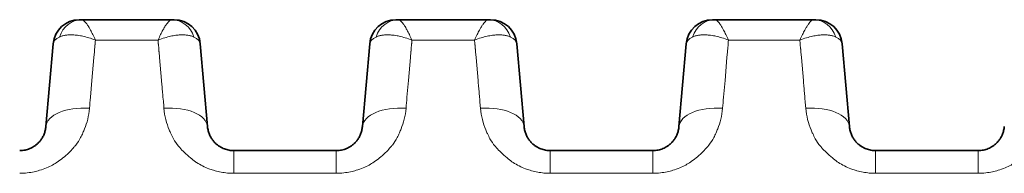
# Model space of a CAD drawing. Header units: millimetres. Extents: x 5 to 415, y 5 to 292.
# Tile 32 of 197: x 157.83 to 169.07, y 75.44 to 77.19. Entities that reach past the tile are written whole.
import ezdxf

# ---------------------------------------------------------------- set-up
doc = ezdxf.new("R2010")
doc.units = ezdxf.units.MM
doc.layers.add('Sichtbar (ISO)', color=7, linetype='Continuous', lineweight=35)
doc.layers.add('Sichtbar schmal (ISO)', color=7, linetype='Continuous', lineweight=18)

msp = doc.modelspace()

# ---------------------------------------------------------------- linework, layer by layer
at = {"layer": 'Sichtbar (ISO)'}
for p, q in [((158.53815678, 77.18946909), (158.5117156, 77.18946909)), ((158.53815678, 77.18946908), (158.53823919, 77.18946909)), ((158.53823919, 77.18946909), (159.56710403, 77.18946909)), ((159.56710403, 77.18946909), (159.56718947, 77.18946908)), ((159.56718947, 77.18946909), (159.59352212, 77.18946909)), ((162.15110735, 77.18946909), (162.12466617, 77.18946909)), ((162.15110735, 77.18946908), (162.15118976, 77.18946909)), ((162.15118976, 77.18946909), (163.1800546, 77.18946909)), ((163.1800546, 77.18946909), (163.18014004, 77.18946908)), ((163.18014004, 77.18946909), (163.20647269, 77.18946909)), ((165.76405792, 77.18946909), (165.73761674, 77.18946909)), ((165.76405792, 77.18946908), (165.76414033, 77.18946909)), ((165.76414033, 77.18946909), (166.89300517, 77.18946909)), ((166.89300517, 77.18946909), (166.89309061, 77.18946908)), ((166.89309061, 77.18946909), (166.91942326, 77.18946909)), ((158.21296411, 76.91561544), (158.13014922, 75.96903745)), ((158.13014936, 75.96903906), (158.21296418, 76.91561623)), ((159.97519538, 75.96903796), (159.8923805, 76.91561604)), ((159.89238052, 76.91561606), (159.97519573, 75.96903391)), ((161.82591467, 76.9156154), (161.74309979, 75.96903745)), ((161.74309993, 75.96903906), (161.82591474, 76.91561618)), ((163.58814595, 75.96903796), (163.50533107, 76.91561604)), ((163.50533109, 76.91561606), (163.5881463, 75.96903391)), ((165.43886525, 76.91561544), (165.35605036, 75.96903745)), ((165.3560505, 75.96903906), (165.43886532, 76.91561623)), ((167.30109652, 75.96903796), (167.21828164, 76.91561604)), ((167.21828166, 76.91561606), (167.30109687, 75.96903391)), ((160.27405427, 75.69517909), (161.44424113, 75.69517909)), ((165.05719146, 75.69517909), (163.88700484, 75.69517909)), ((168.77014181, 75.69517909), (167.59995541, 75.69517909))]:
    msp.add_line(p, q, dxfattribs=at)
for centre, start, end in [((158.51182252, 76.88946909), 90.000047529, 174.9999717), ((159.59352213, 76.88946909), 5.000036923, 90.000002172), ((162.12477309, 76.88946909), 90.000047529, 174.999980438), ((163.2064727, 76.88946909), 5.000036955, 90.000002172), ((165.73772366, 76.88946909), 90.000047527, 174.999971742), ((166.91942327, 76.88946909), 5.000036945, 90.000002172)]:
    msp.add_arc(centre, 0.3, start, end, dxfattribs=at)
for centre, major_axis, ratio, start_param, end_param in [((158.53830386, 76.88946918), (-0.00038664, 0.29999971), 0.8956360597, 6.2820333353, 6.2822937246), ((159.56711704, 76.88946909), (0.00000069, 0.3), 0.8955579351, 6.2829182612, 6.2831879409), ((162.15125443, 76.88946918), (-0.00038664, 0.29999971), 0.8956360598, 6.2820333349, 6.2822937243), ((163.18006761, 76.88946909), (0.00000069, 0.3), 0.8955579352, 6.2829182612, 6.2831879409), ((165.76420501, 76.88946918), (-0.00038665, 0.29999971), 0.8956360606, 6.282033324, 6.2822937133), ((166.89301818, 76.88946909), (0.00000069, 0.3), 0.8955579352, 6.2829182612, 6.2831879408)]:
    msp.add_ellipse(centre, major_axis=major_axis, ratio=ratio, start_param=start_param, end_param=end_param, dxfattribs=at)
for points, knots in [([(158.130149, 75.9690348), (158.12880931, 75.95372479), (158.12397879, 75.92446032), (158.11067262, 75.88325691), (158.09298875, 75.84676066), (158.07201121, 75.81487315), (158.04872505, 75.7875114), (158.02403422, 75.76451845), (157.99864947, 75.7455719), (157.97294841, 75.73019679), (157.94694398, 75.7178879), (157.92041149, 75.70826501), (157.89274764, 75.70107004), (157.86297455, 75.69631446), (157.84217306, 75.69517919), (157.83129055, 75.69517909)], [0.0000037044, 0.0000037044, 0.0000037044, 0.0000037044, 0.11501548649, 0.22023121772, 0.31702696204, 0.40631375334, 0.48850397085, 0.56383284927, 0.63287433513, 0.69672354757, 0.75695145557, 0.81530021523, 0.87314537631, 0.93356801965, 0.99999965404, 0.99999965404, 0.99999965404, 0.99999965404]), ([(160.27405427, 75.69517909), (160.2649766, 75.69517915), (160.2469265, 75.69600001), (160.22009165, 75.69966229), (160.19352415, 75.70575581), (160.16696984, 75.71446456), (160.14035669, 75.72607425), (160.11374936, 75.74095917), (160.08737869, 75.7595537), (160.06167721, 75.78231005), (160.03729212, 75.80965271), (160.01508533, 75.84194226), (159.99613836, 75.87945274), (159.98177612, 75.92233198), (159.97660157, 75.95296724), (159.97519568, 75.96903448)], [0, 0, 0, 0, 0.05541655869, 0.11012060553, 0.16573002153, 0.22336506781, 0.28408890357, 0.34891881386, 0.41891066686, 0.49506709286, 0.57826791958, 0.66942097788, 0.76945140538, 0.87928451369, 0.99999621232, 0.99999621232, 0.99999621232, 0.99999621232]), ([(161.74309957, 75.9690348), (161.74175988, 75.95372479), (161.73692936, 75.92446032), (161.72362319, 75.88325691), (161.70593932, 75.84676066), (161.68496178, 75.81487315), (161.66167562, 75.7875114), (161.63698479, 75.76451845), (161.61160004, 75.7455719), (161.58589898, 75.73019679), (161.55989455, 75.7178879), (161.53336206, 75.70826501), (161.50569821, 75.70107004), (161.47592512, 75.69631446), (161.45512364, 75.69517919), (161.44424113, 75.69517909)], [0.00000370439, 0.00000370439, 0.00000370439, 0.00000370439, 0.11501548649, 0.22023121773, 0.31702696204, 0.40631375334, 0.48850397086, 0.56383284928, 0.63287433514, 0.69672354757, 0.75695145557, 0.81530021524, 0.87314537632, 0.93356801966, 0.99999963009, 0.99999963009, 0.99999963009, 0.99999963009]), ([(163.88700484, 75.69517909), (163.87792717, 75.69517915), (163.85987707, 75.69600001), (163.83304222, 75.69966229), (163.80647472, 75.70575581), (163.77992041, 75.71446456), (163.75330726, 75.72607425), (163.72669993, 75.74095917), (163.70032926, 75.7595537), (163.67462778, 75.78231005), (163.65024269, 75.80965271), (163.6280359, 75.84194226), (163.60908893, 75.87945274), (163.59472669, 75.92233198), (163.58955214, 75.95296724), (163.58814625, 75.96903448)], [0, 0, 0, 0, 0.05541655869, 0.11012060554, 0.16573002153, 0.22336506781, 0.28408890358, 0.34891881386, 0.41891066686, 0.49506709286, 0.57826791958, 0.66942097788, 0.76945140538, 0.87928451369, 0.99999621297, 0.99999621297, 0.99999621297, 0.99999621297]), ([(165.35605014, 75.9690348), (165.35471045, 75.95372479), (165.34987993, 75.92446032), (165.33657376, 75.88325691), (165.31888989, 75.84676066), (165.29791235, 75.81487315), (165.27462619, 75.7875114), (165.24993536, 75.76451845), (165.22455061, 75.7455719), (165.19884955, 75.73019679), (165.17284512, 75.7178879), (165.14631263, 75.70826501), (165.11864878, 75.70107004), (165.08887563, 75.69631445), (165.06807409, 75.69517919), (165.05719152, 75.69517909)], [0.0000037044, 0.0000037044, 0.0000037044, 0.0000037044, 0.11501548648, 0.22023121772, 0.31702696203, 0.40631375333, 0.48850397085, 0.56383284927, 0.63287433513, 0.69672354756, 0.75695145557, 0.81530021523, 0.87314537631, 0.93356801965, 1, 1, 1, 1]), ([(167.59995541, 75.69517909), (167.59087774, 75.69517915), (167.57282764, 75.69600001), (167.54599279, 75.69966229), (167.51942529, 75.70575581), (167.49287098, 75.71446456), (167.46625783, 75.72607425), (167.4396505, 75.74095917), (167.41327983, 75.7595537), (167.38757835, 75.78231005), (167.36319326, 75.80965271), (167.34098647, 75.84194226), (167.3220395, 75.87945274), (167.30767726, 75.92233198), (167.30250271, 75.95296724), (167.30109682, 75.96903448)], [0, 0, 0, 0, 0.0554165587, 0.11012060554, 0.16573002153, 0.22336506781, 0.28408890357, 0.34891881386, 0.41891066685, 0.49506709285, 0.57826791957, 0.66942097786, 0.76945140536, 0.87928451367, 0.99999621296, 0.99999621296, 0.99999621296, 0.99999621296]), ([(169.06900071, 75.9690348), (169.06766102, 75.95372479), (169.0628305, 75.92446032), (169.04952433, 75.88325691), (169.03184046, 75.84676066), (169.01086292, 75.81487315), (168.98757676, 75.7875114), (168.96288593, 75.76451845), (168.93750118, 75.7455719), (168.91180012, 75.73019679), (168.88579569, 75.7178879), (168.8592632, 75.70826501), (168.83159935, 75.70107004), (168.8018262, 75.69631445), (168.78102466, 75.69517919), (168.77014209, 75.69517909)], [0.00000370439, 0.00000370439, 0.00000370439, 0.00000370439, 0.11501548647, 0.22023121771, 0.31702696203, 0.40631375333, 0.48850397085, 0.56383284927, 0.63287433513, 0.69672354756, 0.75695145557, 0.81530021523, 0.87314537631, 0.93356801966, 1, 1, 1, 1])]:
    msp.add_open_spline(points, degree=3, knots=knots, dxfattribs=at)
at = {"layer": 'Sichtbar schmal (ISO)'}
for p, q in [((158.68666167, 76.85565844), (158.68765375, 76.8672326)), ((158.68765375, 76.86723077), (158.69040806, 76.89871271)), ((158.69327808, 76.93532619), (158.69510372, 76.95619328)), ((158.69510914, 76.95619643), (159.410227, 76.95620255)), ((159.41224879, 76.93087603), (159.4110229, 76.94488799)), ((159.41495477, 76.89849801), (159.41766099, 76.86756568)), ((162.29961224, 76.85565844), (162.30060432, 76.8672326)), ((162.30060432, 76.86723077), (162.30335863, 76.89871271)), ((162.30622865, 76.93532619), (162.30805429, 76.95619328)), ((162.30805971, 76.95619643), (163.02317757, 76.95620255)), ((163.02519936, 76.93087603), (163.02397347, 76.94488799)), ((163.02790534, 76.89849801), (163.03061156, 76.86756569)), ((165.91256281, 76.85565844), (165.91355489, 76.8672326)), ((165.91355489, 76.86723077), (165.9163092, 76.89871271)), ((165.91917922, 76.93532619), (165.92100486, 76.95619328)), ((165.92101028, 76.95619643), (166.73612814, 76.95620255)), ((166.73814993, 76.93087603), (166.73692404, 76.94488798)), ((166.74085591, 76.898498), (166.74356213, 76.86756568)), ((158.6554016, 76.49713596), (158.67807899, 76.75633959)), ((158.68396298, 76.8239264), (158.67805006, 76.75634142)), ((158.6866702, 76.85565613), (158.68518059, 76.83862974)), ((159.42730013, 76.75627079), (159.42133186, 76.82448846)), ((159.42727104, 76.75626895), (159.44995153, 76.49702984)), ((162.26835217, 76.49713596), (162.29102956, 76.75633958)), ((162.29691355, 76.82392641), (162.29100063, 76.75634142)), ((162.29962077, 76.85565613), (162.29813116, 76.83862974)), ((163.0402507, 76.75627079), (163.03428243, 76.82448846)), ((163.04022161, 76.75626895), (163.0629021, 76.49702984)), ((165.88130274, 76.49713597), (165.90398013, 76.75633958)), ((165.90986412, 76.8239264), (165.9039512, 76.75634142)), ((165.91257134, 76.85565613), (165.91108173, 76.83862974)), ((166.75320127, 76.75627079), (166.747233, 76.82448845)), ((166.75317218, 76.75626895), (166.77585267, 76.49702985)), ((158.63869833, 76.3035023), (158.65563778, 76.49712086)), ((162.2516489, 76.3035023), (162.26858835, 76.49712086)), ((165.86459947, 76.30350232), (165.88153892, 76.49712087)), ((159.4707288, 76.25675072), (159.46826288, 76.28493624)), ((159.4707166, 76.25674993), (159.47501443, 76.20762563)), ((159.47750643, 76.17905274), (159.47500667, 76.20762513)), ((163.08367937, 76.25675071), (163.08121345, 76.28493623)), ((163.08366718, 76.25674992), (163.087965, 76.20762562)), ((163.090457, 76.17905274), (163.08795724, 76.20762512)), ((166.79662994, 76.25675072), (166.79416402, 76.28493624)), ((166.79661774, 76.25674993), (166.80091557, 76.20762563)), ((166.80340757, 76.17905274), (166.80090781, 76.20762513)), ((160.27405427, 75.43624432), (160.27405427, 75.69517909)), ((161.44424095, 75.69517909), (161.44424095, 75.43624432)), ((163.88700484, 75.43624432), (163.88700484, 75.69517909)), ((165.05719152, 75.69517909), (165.05719152, 75.43624432)), ((167.59995541, 75.43624432), (167.59995541, 75.69517909)), ((168.77014209, 75.69517909), (168.77014209, 75.43624432)), ((160.27405427, 75.43624432), (161.44424095, 75.43624432)), ((163.88700484, 75.43624432), (165.05719152, 75.43624432)), ((167.59995541, 75.43624432), (168.77014209, 75.43624432))]:
    msp.add_line(p, q, dxfattribs=at)
for centre, major_axis, ratio, start_param, end_param in [((158.53830386, 76.88946918), (-0.00038664, 0.29999971), 0.8956360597, 6.2822937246, 7.5051391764), ((159.56711704, 76.88946909), (0.00000069, 0.3), 0.8955579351, 5.0601035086, 6.2829182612), ((162.15125443, 76.88946918), (-0.00038664, 0.29999971), 0.8956360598, 6.2822937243, 7.505139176), ((163.18006761, 76.88946909), (0.00000069, 0.3), 0.8955579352, 5.0601035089, 6.2829182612), ((165.76420501, 76.88946918), (-0.00038665, 0.29999971), 0.8956360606, 6.2822937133, 7.5051391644), ((166.89301818, 76.88946909), (0.00000069, 0.3), 0.8955579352, 5.060103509, 6.2829182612), ((158.72279294, 76.88650323), (0.50995134, -0.02737556), 0.319291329, 2.6174908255, 3.1309120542), ((159.39035773, 76.88756372), (0.50215031, 0.02622698), 0.3217038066, 0.011309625, 0.5286349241), ((162.33573622, 76.88650335), (0.50994405, -0.02737541), 0.3192940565, 2.6174871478, 3.1309121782), ((163.00330827, 76.88756372), (0.50215034, 0.02622698), 0.3217037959, 0.0113096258, 0.5286349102), ((165.94869405, 76.88650323), (0.50995131, -0.02737556), 0.3192913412, 2.6174908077, 3.1309120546), ((166.71625884, 76.88756372), (0.50215034, 0.02622698), 0.3217037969, 0.0113096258, 0.528634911), ((158.6282467, 75.92546111), (-0.49809734, 0.04357795), 0.5056943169, 4.7573802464, 6.2831903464), ((158.62854234, 76.18339827), (0.08204192, 0.93713262), 0.000316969, 1.4423136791, 1.5754674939), ((159.47709799, 75.92546061), (0.49809734, 0.04357795), 0.5056957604, 6.283182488, 7.8089485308), ((162.24119727, 75.92546111), (-0.49809734, 0.04357795), 0.5056943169, 4.7573802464, 6.2831903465), ((162.24149495, 76.18342299), (0.0820257, 0.93694729), 0.0003169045, 1.4423147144, 1.5754947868), ((163.09004856, 75.92546061), (0.49809734, 0.04357795), 0.5056957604, 6.2831824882, 7.8089485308), ((165.85414784, 75.92546111), (-0.49809734, 0.04357795), 0.5056943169, 4.7573802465, 6.2831903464), ((165.85444702, 76.18344136), (0.08201131, 0.9367828), 0.0003168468, 1.4423117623, 1.5755152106), ((166.80299913, 75.92546061), (0.49809734, 0.04357795), 0.5056957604, 6.2831824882, 7.8089485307)]:
    msp.add_ellipse(centre, major_axis=major_axis, ratio=ratio, start_param=start_param, end_param=end_param, dxfattribs=at)
for points, knots in [([(158.53823919, 77.18946909), (158.54216972, 77.18946931), (158.54630305, 77.18845766), (158.55058936, 77.18647929), (158.55490023, 77.18448959), (158.55936527, 77.18152017), (158.56397489, 77.17764726), (158.56904895, 77.17338414), (158.57429825, 77.16802376), (158.5797471, 77.16174242), (158.58515757, 77.15550531), (158.5907777, 77.14838631), (158.59659153, 77.14035785), (158.60303596, 77.13145859), (158.60971904, 77.12144086), (158.61671659, 77.11010508), (158.62128834, 77.10269899), (158.62599563, 77.094727), (158.63088188, 77.08610546), (158.63374138, 77.08106001), (158.63665934, 77.07579234), (158.63963279, 77.07030262), (158.64790057, 77.05503824), (158.6565989, 77.03804567), (158.66563482, 77.0194476), (158.67506884, 77.00003014), (158.684868, 76.9788634), (158.6951166, 76.95620114)], [0.00011300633, 0.00011300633, 0.00011300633, 0.00011300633, 0.10716166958, 0.10716166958, 0.10716166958, 0.21482375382, 0.21482375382, 0.21482375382, 0.33333333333, 0.33333333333, 0.33333333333, 0.45100820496, 0.45100820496, 0.45100820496, 0.58144648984, 0.58144648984, 0.58144648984, 0.66666666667, 0.66666666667, 0.66666666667, 0.71653872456, 0.71653872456, 0.71653872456, 0.85521013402, 0.85521013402, 0.85521013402, 0.99999107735, 0.99999107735, 0.99999107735, 0.99999107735]), ([(159.41022952, 76.95620545), (159.42044464, 76.97883067), (159.4302018, 76.99991551), (159.43956846, 77.01919946), (159.44863198, 77.03785929), (159.4573267, 77.05483197), (159.46554579, 77.07000308), (159.46872993, 77.07588049), (159.47184299, 77.08148944), (159.47488065, 77.08683113), (159.47950651, 77.09496567), (159.48394655, 77.1024786), (159.48825168, 77.10946879), (159.4951134, 77.1206101), (159.50163622, 77.13043352), (159.50793933, 77.13920967), (159.51390945, 77.14752217), (159.51968382, 77.15489749), (159.52526907, 77.1613876), (159.53042299, 77.1673765), (159.53543025, 77.17257939), (159.54030752, 77.17680105), (159.54506785, 77.18092148), (159.54970444, 77.18410841), (159.55420032, 77.18624897), (159.55866214, 77.18837332), (159.56298469, 77.18946932), (159.56710403, 77.18946909)], [0.00000498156, 0.00000498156, 0.00000498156, 0.00000498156, 0.14230067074, 0.14230067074, 0.14230067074, 0.27999102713, 0.27999102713, 0.27999102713, 0.33333333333, 0.33333333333, 0.33333333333, 0.41456501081, 0.41456501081, 0.41456501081, 0.54403589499, 0.54403589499, 0.54403589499, 0.66666666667, 0.66666666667, 0.66666666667, 0.77982715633, 0.77982715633, 0.77982715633, 0.89027425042, 0.89027425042, 0.89027425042, 0.99988474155, 0.99988474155, 0.99988474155, 0.99988474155]), ([(162.15118976, 77.18946909), (162.15512029, 77.18946931), (162.15925362, 77.18845766), (162.16353993, 77.18647929), (162.1678508, 77.18448959), (162.17231584, 77.18152017), (162.17692546, 77.17764726), (162.18199952, 77.17338414), (162.18724882, 77.16802376), (162.19269767, 77.16174242), (162.19810814, 77.15550531), (162.20372827, 77.14838631), (162.2095421, 77.14035785), (162.21598653, 77.13145859), (162.22266961, 77.12144086), (162.22966716, 77.11010508), (162.23423891, 77.10269899), (162.2389462, 77.094727), (162.24383245, 77.08610546), (162.24669195, 77.08106001), (162.24960991, 77.07579234), (162.25258336, 77.07030262), (162.26085114, 77.05503824), (162.26954947, 77.03804567), (162.27858539, 77.0194476), (162.28801941, 77.00003014), (162.29781857, 76.9788634), (162.30806717, 76.95620114)], [0.00011300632, 0.00011300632, 0.00011300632, 0.00011300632, 0.10716166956, 0.10716166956, 0.10716166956, 0.21482375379, 0.21482375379, 0.21482375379, 0.33333333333, 0.33333333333, 0.33333333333, 0.45100820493, 0.45100820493, 0.45100820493, 0.58144648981, 0.58144648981, 0.58144648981, 0.66666666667, 0.66666666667, 0.66666666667, 0.71653872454, 0.71653872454, 0.71653872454, 0.85521013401, 0.85521013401, 0.85521013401, 0.99999107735, 0.99999107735, 0.99999107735, 0.99999107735]), ([(163.02318009, 76.95620545), (163.03339521, 76.97883067), (163.04315237, 76.99991551), (163.05251903, 77.01919946), (163.06158255, 77.03785929), (163.07027727, 77.05483197), (163.07849636, 77.07000308), (163.0816805, 77.07588049), (163.08479356, 77.08148944), (163.08783122, 77.08683113), (163.09245708, 77.09496567), (163.09689712, 77.1024786), (163.10120225, 77.10946879), (163.10806397, 77.1206101), (163.11458679, 77.13043352), (163.1208899, 77.13920967), (163.12686002, 77.14752217), (163.13263439, 77.15489749), (163.13821964, 77.1613876), (163.14337356, 77.1673765), (163.14838082, 77.17257939), (163.15325809, 77.17680105), (163.15801842, 77.18092148), (163.16265501, 77.18410841), (163.16715089, 77.18624897), (163.17161271, 77.18837332), (163.17593526, 77.18946932), (163.1800546, 77.18946909)], [0.00000498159, 0.00000498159, 0.00000498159, 0.00000498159, 0.14230067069, 0.14230067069, 0.14230067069, 0.27999102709, 0.27999102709, 0.27999102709, 0.33333333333, 0.33333333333, 0.33333333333, 0.41456501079, 0.41456501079, 0.41456501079, 0.54403589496, 0.54403589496, 0.54403589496, 0.66666666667, 0.66666666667, 0.66666666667, 0.77982715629, 0.77982715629, 0.77982715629, 0.8902742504, 0.8902742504, 0.8902742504, 0.99988474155, 0.99988474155, 0.99988474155, 0.99988474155]), ([(165.76414033, 77.18946909), (165.76807086, 77.18946931), (165.77220419, 77.18845766), (165.7764905, 77.18647929), (165.78080137, 77.18448959), (165.78526641, 77.18152017), (165.78987603, 77.17764726), (165.79495009, 77.17338414), (165.80019939, 77.16802376), (165.80564824, 77.16174242), (165.81105871, 77.15550531), (165.81667884, 77.14838631), (165.82249267, 77.14035785), (165.8289371, 77.13145859), (165.83562018, 77.12144086), (165.84261773, 77.11010508), (165.84718948, 77.10269899), (165.85189677, 77.094727), (165.85678302, 77.08610546), (165.85964252, 77.08106001), (165.86256048, 77.07579234), (165.86553393, 77.07030262), (165.87380171, 77.05503824), (165.88250004, 77.03804567), (165.89153596, 77.0194476), (165.90096998, 77.00003014), (165.91076914, 76.9788634), (165.92101774, 76.95620114)], [0.00011300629, 0.00011300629, 0.00011300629, 0.00011300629, 0.10716166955, 0.10716166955, 0.10716166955, 0.21482375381, 0.21482375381, 0.21482375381, 0.33333333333, 0.33333333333, 0.33333333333, 0.45100820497, 0.45100820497, 0.45100820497, 0.58144648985, 0.58144648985, 0.58144648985, 0.66666666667, 0.66666666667, 0.66666666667, 0.71653872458, 0.71653872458, 0.71653872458, 0.85521013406, 0.85521013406, 0.85521013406, 0.99999107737, 0.99999107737, 0.99999107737, 0.99999107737]), ([(166.73613066, 76.95620545), (166.74634578, 76.97883067), (166.75610294, 76.99991551), (166.7654696, 77.01919946), (166.77453312, 77.03785929), (166.78322784, 77.05483197), (166.79144693, 77.07000308), (166.79463107, 77.07588049), (166.79774413, 77.08148944), (166.80078179, 77.08683113), (166.80540765, 77.09496567), (166.80984769, 77.1024786), (166.81415282, 77.10946879), (166.82101454, 77.1206101), (166.82753736, 77.13043352), (166.83384047, 77.13920967), (166.83981059, 77.14752217), (166.84558496, 77.15489749), (166.85117021, 77.1613876), (166.85632413, 77.1673765), (166.86133139, 77.17257939), (166.86620866, 77.17680105), (166.87096899, 77.18092148), (166.87560558, 77.18410841), (166.88010146, 77.18624897), (166.88456328, 77.18837332), (166.88888583, 77.18946932), (166.89300517, 77.18946909)], [0.0000049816, 0.0000049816, 0.0000049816, 0.0000049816, 0.14230067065, 0.14230067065, 0.14230067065, 0.27999102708, 0.27999102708, 0.27999102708, 0.33333333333, 0.33333333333, 0.33333333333, 0.41456501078, 0.41456501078, 0.41456501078, 0.54403589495, 0.54403589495, 0.54403589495, 0.66666666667, 0.66666666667, 0.66666666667, 0.77982715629, 0.77982715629, 0.77982715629, 0.8902742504, 0.8902742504, 0.8902742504, 0.99988474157, 0.99988474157, 0.99988474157, 0.99988474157]), ([(158.28566465, 76.99168671), (158.29518522, 76.99630101), (158.30552619, 77.00028281), (158.31656203, 77.00361056), (158.32757163, 77.00693039), (158.33927232, 77.00959935), (158.35152992, 77.01163039), (158.36424704, 77.01373757), (158.37756319, 77.01515813), (158.39131221, 77.01593334), (158.40629738, 77.01677826), (158.42174864, 77.01683614), (158.43781924, 77.01613991), (158.454637, 77.01541131), (158.47213556, 77.0138573), (158.4905688, 77.01139842), (158.50187431, 77.00989033), (158.51353269, 77.00803942), (158.52561267, 77.00580504), (158.53380447, 77.00428984), (158.54218956, 77.00259992), (158.5507522, 77.00072625), (158.57244422, 76.99597961), (158.59528296, 76.99004781), (158.61890997, 76.98285716), (158.64355805, 76.97535575), (158.66905847, 76.96648494), (158.69510709, 76.95620146)], [0, 0, 0, 0, 0.10991504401, 0.10991504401, 0.10991504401, 0.21956881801, 0.21956881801, 0.21956881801, 0.33333333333, 0.33333333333, 0.33333333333, 0.45732609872, 0.45732609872, 0.45732609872, 0.58708357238, 0.58708357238, 0.58708357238, 0.66666666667, 0.66666666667, 0.66666666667, 0.72063438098, 0.72063438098, 0.72063438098, 0.85735253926, 0.85735253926, 0.85735253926, 0.99997917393, 0.99997917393, 0.99997917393, 0.99997917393]), ([(159.41023531, 76.95621827), (159.41026758, 76.95623091), (159.43570016, 76.96619558), (159.48423424, 76.98311518), (159.55256642, 77.00108622), (159.61252726, 77.01181721), (159.66478825, 77.01671785), (159.71072487, 77.01687527), (159.75166121, 77.01283994), (159.78833119, 77.00470238), (159.80978372, 76.99650563), (159.81970729, 76.99168599)], [0.00000253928, 0.00000253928, 0.00000253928, 0.00000253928, 0.00002235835, 0.16000392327, 0.30616831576, 0.43882433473, 0.55956332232, 0.67230800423, 0.78178064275, 0.89039168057, 1, 1, 1, 1]), ([(161.89861522, 76.99168671), (161.90813579, 76.99630101), (161.91847676, 77.00028281), (161.9295126, 77.00361056), (161.9405222, 77.00693039), (161.95222289, 77.00959935), (161.96448049, 77.01163039), (161.97719761, 77.01373757), (161.99051376, 77.01515813), (162.00426279, 77.01593335), (162.01924795, 77.01677826), (162.03469921, 77.01683614), (162.05076981, 77.01613991), (162.06758757, 77.01541131), (162.08508613, 77.0138573), (162.10351937, 77.01139842), (162.11482488, 77.00989033), (162.12648326, 77.00803942), (162.13856324, 77.00580504), (162.14675504, 77.00428984), (162.15514013, 77.00259992), (162.16370277, 77.00072625), (162.18539479, 76.99597961), (162.20823353, 76.99004781), (162.23186054, 76.98285716), (162.25650862, 76.97535575), (162.28200904, 76.96648494), (162.30805766, 76.95620146)], [0, 0, 0, 0, 0.10991503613, 0.10991503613, 0.10991503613, 0.21956880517, 0.21956880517, 0.21956880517, 0.33333333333, 0.33333333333, 0.33333333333, 0.4573260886, 0.4573260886, 0.4573260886, 0.58708356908, 0.58708356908, 0.58708356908, 0.66666666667, 0.66666666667, 0.66666666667, 0.72063438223, 0.72063438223, 0.72063438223, 0.8573525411, 0.8573525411, 0.8573525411, 0.99997917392, 0.99997917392, 0.99997917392, 0.99997917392]), ([(163.02318588, 76.95621827), (163.02321815, 76.95623091), (163.04865073, 76.96619558), (163.09718481, 76.98311518), (163.16551699, 77.00108622), (163.22547783, 77.01181721), (163.27773882, 77.01671785), (163.32367544, 77.01687527), (163.36461178, 77.01283994), (163.40128176, 77.00470238), (163.42273429, 76.99650563), (163.43265786, 76.99168599)], [0.00000253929, 0.00000253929, 0.00000253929, 0.00000253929, 0.00002235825, 0.16000392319, 0.3061683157, 0.43882433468, 0.55956332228, 0.6723080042, 0.78178064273, 0.89039168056, 1, 1, 1, 1]), ([(165.51156579, 76.99168671), (165.52108636, 76.99630101), (165.53142733, 77.00028281), (165.54246317, 77.00361056), (165.55347277, 77.00693039), (165.56517346, 77.00959935), (165.57743106, 77.01163039), (165.59014817, 77.01373757), (165.60346431, 77.01515813), (165.61721333, 77.01593334), (165.6321985, 77.01677826), (165.64764977, 77.01683614), (165.66372038, 77.01613991), (165.68053814, 77.01541132), (165.6980367, 77.0138573), (165.71646994, 77.01139842), (165.72777545, 77.00989033), (165.73943383, 77.00803942), (165.75151381, 77.00580504), (165.75970561, 77.00428984), (165.7680907, 77.00259992), (165.77665334, 77.00072625), (165.79834536, 76.99597961), (165.8211841, 76.99004781), (165.84481111, 76.98285716), (165.86945919, 76.97535575), (165.89495961, 76.96648494), (165.92100823, 76.95620146)], [0, 0, 0, 0, 0.1099150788, 0.1099150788, 0.1099150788, 0.21956887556, 0.21956887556, 0.21956887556, 0.33333333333, 0.33333333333, 0.33333333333, 0.45732614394, 0.45732614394, 0.45732614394, 0.5870835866, 0.5870835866, 0.5870835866, 0.66666666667, 0.66666666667, 0.66666666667, 0.72063437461, 0.72063437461, 0.72063437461, 0.85735253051, 0.85735253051, 0.85735253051, 0.99997917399, 0.99997917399, 0.99997917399, 0.99997917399]), ([(166.73613645, 76.95621827), (166.73616872, 76.95623091), (166.7616013, 76.96619558), (166.81013538, 76.98311518), (166.87846756, 77.00108622), (166.9384284, 77.01181721), (166.99068939, 77.01671785), (167.03662601, 77.01687527), (167.07756235, 77.01283994), (167.11423233, 77.00470238), (167.13568486, 76.99650563), (167.14560843, 76.99168599)], [0.00000253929, 0.00000253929, 0.00000253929, 0.00000253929, 0.00002235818, 0.16000392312, 0.30616831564, 0.43882433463, 0.55956332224, 0.67230800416, 0.78178064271, 0.89039168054, 1, 1, 1, 1]), ([(158.69198165, 76.91564516), (158.69177881, 76.91418094), (158.69158502, 76.91256989), (158.69139268, 76.91059829), (158.69120034, 76.90862669), (158.69100944, 76.90629449), (158.6908428, 76.90424261), (158.69067617, 76.90219078), (158.69053378, 76.9004193), (158.69040806, 76.89871469)], [0, 0, 0, 0, 0.33333333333, 0.33333333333, 0.33333333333, 0.66666666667, 0.66666666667, 0.66666666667, 0.99999262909, 0.99999262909, 0.99999262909, 0.99999262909]), ([(158.69331067, 76.93532517), (158.693276, 76.93316957), (158.69317849, 76.93100349), (158.69299021, 76.92880301), (158.69280193, 76.92660254), (158.69252289, 76.92436766), (158.69233462, 76.92216705), (158.69214636, 76.91996644), (158.69204887, 76.9178001), (158.69198165, 76.91564516)], [0, 0, 0, 0, 0.3333333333, 0.3333333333, 0.3333333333, 0.6666666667, 0.6666666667, 0.6666666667, 1, 1, 1, 1]), ([(159.41022844, 76.95620307), (159.4103374, 76.95493624), (159.41038211, 76.95367237), (159.41045162, 76.95241276), (159.41052113, 76.95115315), (159.41061544, 76.9498978), (159.41071397, 76.94864435), (159.41081251, 76.9473909), (159.41091527, 76.94613935), (159.41102271, 76.94489009)], [0, 0, 0, 0, 0.3333333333, 0.3333333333, 0.3333333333, 0.6666666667, 0.6666666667, 0.6666666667, 1, 1, 1, 1]), ([(159.41307532, 76.91945165), (159.41332595, 76.91681534), (159.41375331, 76.91259653), (159.41400386, 76.91000366), (159.4142544, 76.90741079), (159.41432813, 76.90644424), (159.41446045, 76.90478474), (159.41459278, 76.90312524), (159.4147837, 76.90077266), (159.41495477, 76.89850007)], [0, 0, 0, 0, 0.3333333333, 0.3333333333, 0.3333333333, 0.6666666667, 0.6666666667, 0.6666666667, 1, 1, 1, 1]), ([(159.41766099, 76.86756761), (159.41780905, 76.86576145), (159.4179729, 76.86380338), (159.41812811, 76.86200074), (159.41828333, 76.86019793), (159.41842993, 76.85855064), (159.41864103, 76.856138), (159.41885213, 76.85372537), (159.41912774, 76.85054733), (159.41944351, 76.84691045)], [0.00003456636, 0.00003456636, 0.00003456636, 0.00003456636, 0.33333333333, 0.33333333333, 0.33333333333, 0.66666666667, 0.66666666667, 0.66666666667, 1, 1, 1, 1]), ([(162.30493222, 76.91564516), (162.30472938, 76.91418095), (162.30453559, 76.91256989), (162.30434325, 76.91059829), (162.30415091, 76.90862669), (162.30396001, 76.90629449), (162.30379337, 76.90424261), (162.30362674, 76.90219078), (162.30348435, 76.9004193), (162.30335863, 76.89871469)], [0.00000000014, 0.00000000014, 0.00000000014, 0.00000000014, 0.33333333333, 0.33333333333, 0.33333333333, 0.66666666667, 0.66666666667, 0.66666666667, 0.99999262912, 0.99999262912, 0.99999262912, 0.99999262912]), ([(162.30626124, 76.93532517), (162.30622657, 76.93316957), (162.30612906, 76.93100349), (162.30594078, 76.92880301), (162.3057525, 76.92660254), (162.30547346, 76.92436766), (162.30528519, 76.92216705), (162.30509693, 76.91996644), (162.30499944, 76.9178001), (162.30493222, 76.91564516)], [0, 0, 0, 0, 0.3333333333, 0.3333333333, 0.3333333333, 0.6666666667, 0.6666666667, 0.6666666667, 1, 1, 1, 1]), ([(163.02317902, 76.95620307), (163.02328797, 76.95493624), (163.02333268, 76.95367237), (163.02340219, 76.95241276), (163.0234717, 76.95115315), (163.02356601, 76.9498978), (163.02366454, 76.94864435), (163.02376308, 76.9473909), (163.02386584, 76.94613935), (163.02397328, 76.94489009)], [0, 0, 0, 0, 0.3333333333, 0.3333333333, 0.3333333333, 0.6666666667, 0.6666666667, 0.6666666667, 1, 1, 1, 1]), ([(163.02602589, 76.91945165), (163.02627652, 76.91681534), (163.02670388, 76.91259653), (163.02695443, 76.91000366), (163.02720497, 76.90741079), (163.0272787, 76.90644424), (163.02741102, 76.90478474), (163.02754335, 76.90312524), (163.02773427, 76.90077267), (163.02790534, 76.89850007)], [0.00000000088, 0.00000000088, 0.00000000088, 0.00000000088, 0.33333333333, 0.33333333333, 0.33333333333, 0.66666666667, 0.66666666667, 0.66666666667, 1, 1, 1, 1]), ([(163.03061156, 76.86756762), (163.03075962, 76.86576145), (163.03092347, 76.86380338), (163.03107868, 76.86200075), (163.0312339, 76.86019793), (163.0313805, 76.85855064), (163.0315916, 76.856138), (163.0318027, 76.85372537), (163.03207831, 76.85054733), (163.03239408, 76.84691045)], [0.00003457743, 0.00003457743, 0.00003457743, 0.00003457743, 0.33333333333, 0.33333333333, 0.33333333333, 0.66666666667, 0.66666666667, 0.66666666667, 1, 1, 1, 1]), ([(165.91788279, 76.91564516), (165.91767995, 76.91418095), (165.91748616, 76.91256989), (165.91729382, 76.91059829), (165.91710148, 76.90862669), (165.91691058, 76.90629449), (165.91674394, 76.90424261), (165.91657731, 76.90219078), (165.91643492, 76.9004193), (165.9163092, 76.89871469)], [0, 0, 0, 0, 0.33333333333, 0.33333333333, 0.33333333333, 0.66666666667, 0.66666666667, 0.66666666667, 0.99999262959, 0.99999262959, 0.99999262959, 0.99999262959]), ([(165.91921181, 76.93532517), (165.91917714, 76.93316957), (165.91907963, 76.93100349), (165.91889135, 76.92880301), (165.91870307, 76.92660254), (165.91842403, 76.92436766), (165.91823576, 76.92216705), (165.9180475, 76.91996644), (165.91795001, 76.9178001), (165.91788279, 76.91564516)], [0, 0, 0, 0, 0.3333333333, 0.3333333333, 0.3333333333, 0.6666666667, 0.6666666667, 0.6666666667, 1, 1, 1, 1]), ([(166.73612959, 76.95620307), (166.73623854, 76.95493624), (166.73628325, 76.95367237), (166.73635276, 76.95241276), (166.73642227, 76.95115315), (166.73651658, 76.9498978), (166.73661511, 76.94864435), (166.73671365, 76.9473909), (166.73681641, 76.94613935), (166.73692385, 76.94489009)], [0, 0, 0, 0, 0.3333333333, 0.3333333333, 0.3333333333, 0.6666666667, 0.6666666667, 0.6666666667, 1, 1, 1, 1]), ([(166.73897646, 76.91945165), (166.73922709, 76.91681534), (166.73965445, 76.91259653), (166.739905, 76.91000366), (166.74015554, 76.90741079), (166.74022927, 76.90644424), (166.74036159, 76.90478474), (166.74049392, 76.90312524), (166.74068484, 76.90077266), (166.74085591, 76.89850007)], [0, 0, 0, 0, 0.3333333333, 0.3333333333, 0.3333333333, 0.6666666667, 0.6666666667, 0.6666666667, 1, 1, 1, 1]), ([(166.74356213, 76.86756761), (166.74371019, 76.86576144), (166.74387404, 76.86380337), (166.74402925, 76.86200074), (166.74418447, 76.86019792), (166.74433107, 76.85855063), (166.74454217, 76.856138), (166.74475327, 76.85372536), (166.74502888, 76.85054732), (166.74534465, 76.84691044)], [0.00003457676, 0.00003457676, 0.00003457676, 0.00003457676, 0.33333333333, 0.33333333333, 0.33333333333, 0.66666666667, 0.66666666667, 0.66666666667, 1, 1, 1, 1]), ([(158.68396413, 76.8239416), (158.68408401, 76.82560851), (158.68420676, 76.82723329), (158.68434389, 76.82887089), (158.68448101, 76.83050849), (158.68463251, 76.83215891), (158.68477419, 76.83378933), (158.68491588, 76.83541975), (158.68504775, 76.83703018), (158.68517787, 76.83863156)], [0, 0, 0, 0, 0.33333333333, 0.33333333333, 0.33333333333, 0.66666666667, 0.66666666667, 0.66666666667, 0.99999936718, 0.99999936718, 0.99999936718, 0.99999936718]), ([(159.42133086, 76.8244901), (159.42117057, 76.82663341), (159.42099723, 76.82885854), (159.42083154, 76.83083178), (159.42066585, 76.83280503), (159.42050781, 76.83452646), (159.42028456, 76.83708532), (159.42006131, 76.83964418), (159.41977285, 76.8430404), (159.41944351, 76.84691045)], [0.00000035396, 0.00000035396, 0.00000035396, 0.00000035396, 0.33333333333, 0.33333333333, 0.33333333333, 0.66666666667, 0.66666666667, 0.66666666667, 1, 1, 1, 1]), ([(162.2969147, 76.8239416), (162.29703458, 76.82560851), (162.29715733, 76.82723329), (162.29729446, 76.82887089), (162.29743158, 76.83050849), (162.29758308, 76.83215891), (162.29772476, 76.83378933), (162.29786645, 76.83541975), (162.29799832, 76.83703018), (162.29812844, 76.83863156)], [0, 0, 0, 0, 0.33333333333, 0.33333333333, 0.33333333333, 0.66666666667, 0.66666666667, 0.66666666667, 0.99999936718, 0.99999936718, 0.99999936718, 0.99999936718]), ([(163.03428143, 76.8244901), (163.03412114, 76.82663341), (163.0339478, 76.82885854), (163.03378211, 76.83083178), (163.03361642, 76.83280503), (163.03345838, 76.83452646), (163.03323513, 76.83708532), (163.03301188, 76.83964418), (163.03272342, 76.8430404), (163.03239408, 76.84691045)], [0.00000035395, 0.00000035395, 0.00000035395, 0.00000035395, 0.33333333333, 0.33333333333, 0.33333333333, 0.66666666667, 0.66666666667, 0.66666666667, 1, 1, 1, 1]), ([(165.90986527, 76.8239416), (165.90998515, 76.82560851), (165.9101079, 76.82723329), (165.91024503, 76.82887089), (165.91038215, 76.83050849), (165.91053365, 76.83215891), (165.91067533, 76.83378933), (165.91081702, 76.83541975), (165.91094889, 76.83703018), (165.91107901, 76.83863156)], [0, 0, 0, 0, 0.33333333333, 0.33333333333, 0.33333333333, 0.66666666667, 0.66666666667, 0.66666666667, 0.99999936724, 0.99999936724, 0.99999936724, 0.99999936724]), ([(166.747232, 76.82449009), (166.74707171, 76.8266334), (166.74689837, 76.82885853), (166.74673268, 76.83083177), (166.74656699, 76.83280502), (166.74640895, 76.83452645), (166.7461857, 76.83708532), (166.74596245, 76.83964418), (166.74567399, 76.84304039), (166.74534465, 76.84691044)], [0.00000035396, 0.00000035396, 0.00000035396, 0.00000035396, 0.33333333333, 0.33333333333, 0.33333333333, 0.66666666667, 0.66666666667, 0.66666666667, 1, 1, 1, 1]), ([(159.4499352, 76.49702751), (159.45191551, 76.47353377), (159.45390404, 76.45001523), (159.4559411, 76.42647454), (159.45797816, 76.40293384), (159.46006374, 76.379371), (159.46212593, 76.35578148), (159.46418812, 76.33219196), (159.46622692, 76.30857576), (159.46826654, 76.28493451)], [0, 0, 0, 0, 0.3333333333, 0.3333333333, 0.3333333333, 0.6666666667, 0.6666666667, 0.6666666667, 1, 1, 1, 1]), ([(163.06288577, 76.49702751), (163.06486608, 76.47353377), (163.06685462, 76.45001523), (163.06889167, 76.42647453), (163.07092873, 76.40293384), (163.07301431, 76.37937099), (163.0750765, 76.35578147), (163.07713869, 76.33219195), (163.07917749, 76.30857576), (163.08121711, 76.2849345)], [0, 0, 0, 0, 0.3333333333, 0.3333333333, 0.3333333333, 0.6666666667, 0.6666666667, 0.6666666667, 1, 1, 1, 1]), ([(166.77583634, 76.49702752), (166.77781665, 76.47353378), (166.77980518, 76.45001524), (166.78184224, 76.42647454), (166.7838793, 76.40293385), (166.78596488, 76.379371), (166.78802707, 76.35578148), (166.79008926, 76.33219196), (166.79212806, 76.30857576), (166.79416768, 76.2849345)], [0, 0, 0, 0, 0.3333333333, 0.3333333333, 0.3333333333, 0.6666666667, 0.6666666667, 0.6666666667, 1, 1, 1, 1]), ([(158.62785835, 76.17904183), (158.62451137, 76.13541355), (158.61724062, 76.09369877), (158.60763528, 76.05514451), (158.59748977, 76.01442214), (158.58475857, 75.97723144), (158.57185993, 75.94433109), (158.56539443, 75.92783965), (158.55889346, 75.91241444), (158.55268245, 75.89809857), (158.54412053, 75.87836405), (158.53569589, 75.86103269), (158.52719862, 75.84500742), (158.51052533, 75.81356273), (158.49383193, 75.78699645), (158.47161081, 75.75853151), (158.46503561, 75.75010879), (158.45794594, 75.74153603), (158.45012029, 75.73269641), (158.4371292, 75.71802206), (158.42268307, 75.70226109), (158.40697423, 75.68624415), (158.38675939, 75.66563283), (158.36442481, 75.64462404), (158.3409836, 75.62471424), (158.3193169, 75.60631163), (158.29671686, 75.58885576), (158.27454165, 75.57307215), (158.27082404, 75.57042608), (158.26711932, 75.56782567), (158.26343526, 75.56527285), (158.24469957, 75.55229014), (158.22607316, 75.54088738), (158.20751562, 75.53067972), (158.18461582, 75.51808358), (158.16182678, 75.50729625), (158.13877282, 75.49777779), (158.11279292, 75.48705126), (158.0864729, 75.47791777), (158.05892259, 75.47003657), (158.03833975, 75.46414853), (158.01724859, 75.45878406), (157.99576648, 75.45417485), (157.97032721, 75.4487166), (157.94433796, 75.44432043), (157.91812117, 75.44126403), (157.88923906, 75.43789691), (157.86008268, 75.43615998), (157.83129038, 75.43624432)], [0, 0, 0, 0, 0.0773491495, 0.0773491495, 0.0773491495, 0.1590480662, 0.1590480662, 0.1590480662, 0.2, 0.2, 0.2, 0.2564524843, 0.2564524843, 0.2564524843, 0.3672231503, 0.3672231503, 0.3672231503, 0.4, 0.4, 0.4, 0.4544117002, 0.4544117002, 0.4544117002, 0.5244311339, 0.5244311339, 0.5244311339, 0.5891500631, 0.5891500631, 0.5891500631, 0.6, 0.6, 0.6, 0.6551786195, 0.6551786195, 0.6551786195, 0.7232684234, 0.7232684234, 0.7232684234, 0.8, 0.8, 0.8, 0.857326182, 0.857326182, 0.857326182, 0.9252122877, 0.9252122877, 0.9252122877, 1, 1, 1, 1]), ([(160.27405427, 75.43624432), (160.2499709, 75.43605737), (160.22568338, 75.43713768), (160.20152711, 75.43939652), (160.17774415, 75.44162044), (160.15408957, 75.44498588), (160.13080289, 75.44934267), (160.10692744, 75.45380961), (160.08343953, 75.45931773), (160.06051986, 75.46562411), (160.05454078, 75.46726927), (160.04860007, 75.46896863), (160.04269948, 75.47071721), (160.02470031, 75.47605106), (160.00718656, 75.48196003), (159.98997493, 75.48848043), (159.965985, 75.4975687), (159.94256933, 75.50783774), (159.91935708, 75.51960119), (159.89588577, 75.53149593), (159.87261613, 75.54492467), (159.84940673, 75.56040841), (159.84525927, 75.56317531), (159.84111471, 75.56600819), (159.8369731, 75.56891055), (159.81819433, 75.58207035), (159.79911358, 75.59638014), (159.78056182, 75.61144191), (159.75649765, 75.63097909), (159.7333521, 75.65179225), (159.71227369, 75.67243622), (159.69189817, 75.69239181), (159.6734419, 75.71216811), (159.65732046, 75.73014666), (159.65298901, 75.73497708), (159.64889135, 75.73971633), (159.64498264, 75.74438881), (159.6207179, 75.77339492), (159.60324671, 75.79953806), (159.58538973, 75.83135013), (159.57580302, 75.84842878), (159.56619402, 75.86719901), (159.55626676, 75.88929983), (159.55015079, 75.90291568), (159.54371521, 75.91764702), (159.53726923, 75.93345977), (159.52349924, 75.96723921), (159.50970908, 76.00601247), (159.49877357, 76.04896627), (159.4885485, 76.08912952), (159.48084031, 76.13294227), (159.47750613, 76.17902451)], [0, 0, 0, 0, 0.0614001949, 0.0614001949, 0.0614001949, 0.1218515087, 0.1218515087, 0.1218515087, 0.1838312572, 0.1838312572, 0.1838312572, 0.2, 0.2, 0.2, 0.2493212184, 0.2493212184, 0.2493212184, 0.3180661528, 0.3180661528, 0.3180661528, 0.3875783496, 0.3875783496, 0.3875783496, 0.4, 0.4, 0.4, 0.4563218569, 0.4563218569, 0.4563218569, 0.5293790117, 0.5293790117, 0.5293790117, 0.6, 0.6, 0.6, 0.6189742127, 0.6189742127, 0.6189742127, 0.7367635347, 0.7367635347, 0.7367635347, 0.8, 0.8, 0.8, 0.8389586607, 0.8389586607, 0.8389586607, 0.922182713, 0.922182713, 0.922182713, 1, 1, 1, 1]), ([(162.24080892, 76.17904183), (162.23746194, 76.13541355), (162.23019119, 76.09369877), (162.22058585, 76.05514451), (162.21044034, 76.01442214), (162.19770914, 75.97723144), (162.1848105, 75.94433109), (162.178345, 75.92783965), (162.17184403, 75.91241444), (162.16563302, 75.89809857), (162.1570711, 75.87836405), (162.14864646, 75.86103269), (162.14014919, 75.84500742), (162.1234759, 75.81356273), (162.1067825, 75.78699645), (162.08456138, 75.75853151), (162.07798618, 75.75010879), (162.07089651, 75.74153603), (162.06307086, 75.73269641), (162.05007977, 75.71802206), (162.03563364, 75.70226109), (162.0199248, 75.68624415), (161.99970996, 75.66563283), (161.97737538, 75.64462404), (161.95393417, 75.62471424), (161.93226747, 75.60631163), (161.90966743, 75.58885576), (161.88749222, 75.57307215), (161.88377461, 75.57042608), (161.88006989, 75.56782567), (161.87638583, 75.56527285), (161.85765014, 75.55229014), (161.83902373, 75.54088738), (161.82046619, 75.53067972), (161.79756639, 75.51808358), (161.77477735, 75.50729625), (161.75172339, 75.49777779), (161.72574349, 75.48705126), (161.69942347, 75.47791777), (161.67187316, 75.47003657), (161.65129032, 75.46414853), (161.63019916, 75.45878406), (161.60871705, 75.45417485), (161.58327778, 75.4487166), (161.55728853, 75.44432043), (161.53107174, 75.44126403), (161.50218963, 75.43789691), (161.47303325, 75.43615998), (161.44424095, 75.43624432)], [0, 0, 0, 0, 0.0773491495, 0.0773491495, 0.0773491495, 0.1590480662, 0.1590480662, 0.1590480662, 0.2, 0.2, 0.2, 0.2564524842, 0.2564524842, 0.2564524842, 0.3672231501, 0.3672231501, 0.3672231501, 0.4, 0.4, 0.4, 0.4544117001, 0.4544117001, 0.4544117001, 0.5244311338, 0.5244311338, 0.5244311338, 0.5891500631, 0.5891500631, 0.5891500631, 0.6, 0.6, 0.6, 0.6551786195, 0.6551786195, 0.6551786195, 0.7232684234, 0.7232684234, 0.7232684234, 0.8, 0.8, 0.8, 0.857326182, 0.857326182, 0.857326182, 0.9252122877, 0.9252122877, 0.9252122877, 1, 1, 1, 1]), ([(163.88700484, 75.43624432), (163.86292147, 75.43605737), (163.83863395, 75.43713768), (163.81447768, 75.43939652), (163.79069472, 75.44162044), (163.76704014, 75.44498588), (163.74375346, 75.44934267), (163.71987801, 75.45380961), (163.6963901, 75.45931773), (163.67347044, 75.46562411), (163.66749135, 75.46726927), (163.66155064, 75.46896863), (163.65565005, 75.47071721), (163.63765088, 75.47605106), (163.62013713, 75.48196003), (163.6029255, 75.48848043), (163.57893557, 75.4975687), (163.5555199, 75.50783774), (163.53230765, 75.51960119), (163.50883634, 75.53149593), (163.4855667, 75.54492467), (163.4623573, 75.56040841), (163.45820984, 75.56317531), (163.45406528, 75.56600819), (163.44992367, 75.56891055), (163.4311449, 75.58207035), (163.41206415, 75.59638014), (163.39351239, 75.61144191), (163.36944822, 75.63097909), (163.34630267, 75.65179225), (163.32522426, 75.67243622), (163.30484874, 75.69239181), (163.28639247, 75.71216811), (163.27027103, 75.73014666), (163.26593958, 75.73497708), (163.26184192, 75.73971633), (163.25793321, 75.74438881), (163.23366847, 75.77339492), (163.21619728, 75.79953806), (163.1983403, 75.83135013), (163.18875359, 75.84842878), (163.17914459, 75.86719901), (163.16921733, 75.88929983), (163.16310136, 75.90291568), (163.15666578, 75.91764702), (163.15021981, 75.93345977), (163.13644981, 75.96723921), (163.12265965, 76.00601247), (163.11172414, 76.04896627), (163.10149907, 76.08912952), (163.09379088, 76.13294227), (163.0904567, 76.17902451)], [0, 0, 0, 0, 0.0614001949, 0.0614001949, 0.0614001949, 0.1218515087, 0.1218515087, 0.1218515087, 0.1838312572, 0.1838312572, 0.1838312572, 0.2, 0.2, 0.2, 0.2493212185, 0.2493212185, 0.2493212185, 0.3180661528, 0.3180661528, 0.3180661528, 0.3875783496, 0.3875783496, 0.3875783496, 0.4, 0.4, 0.4, 0.456321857, 0.456321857, 0.456321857, 0.5293790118, 0.5293790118, 0.5293790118, 0.6, 0.6, 0.6, 0.6189742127, 0.6189742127, 0.6189742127, 0.7367635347, 0.7367635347, 0.7367635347, 0.8, 0.8, 0.8, 0.8389586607, 0.8389586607, 0.8389586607, 0.922182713, 0.922182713, 0.922182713, 1, 1, 1, 1]), ([(165.85375949, 76.17904183), (165.85041251, 76.13541355), (165.84314176, 76.09369877), (165.83353642, 76.05514451), (165.82339091, 76.01442214), (165.81065971, 75.97723144), (165.79776107, 75.94433109), (165.79129557, 75.92783965), (165.7847946, 75.91241444), (165.77858359, 75.89809857), (165.77002167, 75.87836405), (165.76159703, 75.86103269), (165.75309976, 75.84500742), (165.73642647, 75.81356273), (165.71973307, 75.78699645), (165.69751195, 75.75853151), (165.69093675, 75.75010879), (165.68384708, 75.74153603), (165.67602143, 75.73269641), (165.66303034, 75.71802206), (165.64858421, 75.70226109), (165.63287537, 75.68624415), (165.61266053, 75.66563283), (165.59032595, 75.64462404), (165.56688474, 75.62471424), (165.54521804, 75.60631163), (165.522618, 75.58885576), (165.50044279, 75.57307215), (165.49672518, 75.57042608), (165.49302046, 75.56782567), (165.4893364, 75.56527285), (165.47060071, 75.55229014), (165.4519743, 75.54088738), (165.43341676, 75.53067972), (165.41051696, 75.51808358), (165.38772792, 75.50729625), (165.36467396, 75.49777779), (165.33869406, 75.48705126), (165.31237404, 75.47791777), (165.28482373, 75.47003657), (165.26424089, 75.46414853), (165.24314973, 75.45878406), (165.22166762, 75.45417485), (165.19622835, 75.4487166), (165.1702391, 75.44432043), (165.14402231, 75.44126403), (165.1151402, 75.43789691), (165.08598382, 75.43615998), (165.05719152, 75.43624432)], [0, 0, 0, 0, 0.0773491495, 0.0773491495, 0.0773491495, 0.1590480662, 0.1590480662, 0.1590480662, 0.2, 0.2, 0.2, 0.2564524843, 0.2564524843, 0.2564524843, 0.3672231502, 0.3672231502, 0.3672231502, 0.4, 0.4, 0.4, 0.4544117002, 0.4544117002, 0.4544117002, 0.5244311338, 0.5244311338, 0.5244311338, 0.5891500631, 0.5891500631, 0.5891500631, 0.6, 0.6, 0.6, 0.6551786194, 0.6551786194, 0.6551786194, 0.7232684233, 0.7232684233, 0.7232684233, 0.8, 0.8, 0.8, 0.857326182, 0.857326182, 0.857326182, 0.9252122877, 0.9252122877, 0.9252122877, 1, 1, 1, 1]), ([(167.59995541, 75.43624432), (167.57587204, 75.43605737), (167.55158452, 75.43713768), (167.52742825, 75.43939652), (167.50364529, 75.44162044), (167.47999071, 75.44498588), (167.45670403, 75.44934267), (167.43282858, 75.45380961), (167.40934067, 75.45931773), (167.38642101, 75.46562411), (167.38044192, 75.46726927), (167.37450121, 75.46896863), (167.36860062, 75.47071721), (167.35060145, 75.47605106), (167.3330877, 75.48196003), (167.31587607, 75.48848043), (167.29188614, 75.4975687), (167.26847047, 75.50783774), (167.24525822, 75.51960119), (167.22178691, 75.53149593), (167.19851727, 75.54492467), (167.17530787, 75.56040841), (167.17116041, 75.56317531), (167.16701585, 75.56600819), (167.16287424, 75.56891055), (167.14409547, 75.58207035), (167.12501472, 75.59638014), (167.10646296, 75.61144191), (167.08239879, 75.63097909), (167.05925324, 75.65179225), (167.03817483, 75.67243622), (167.01779931, 75.69239181), (166.99934304, 75.71216811), (166.9832216, 75.73014666), (166.97889015, 75.73497708), (166.97479249, 75.73971633), (166.97088378, 75.74438881), (166.94661904, 75.77339492), (166.92914785, 75.79953806), (166.91129087, 75.83135013), (166.90170416, 75.84842878), (166.89209516, 75.86719901), (166.8821679, 75.88929983), (166.87605193, 75.90291568), (166.86961635, 75.91764702), (166.86317038, 75.93345977), (166.84940038, 75.96723921), (166.83561022, 76.00601247), (166.82467471, 76.04896627), (166.81444964, 76.08912952), (166.80674145, 76.13294227), (166.80340727, 76.17902451)], [0, 0, 0, 0, 0.0614001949, 0.0614001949, 0.0614001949, 0.1218515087, 0.1218515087, 0.1218515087, 0.1838312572, 0.1838312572, 0.1838312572, 0.2, 0.2, 0.2, 0.2493212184, 0.2493212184, 0.2493212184, 0.3180661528, 0.3180661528, 0.3180661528, 0.3875783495, 0.3875783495, 0.3875783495, 0.4, 0.4, 0.4, 0.4563218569, 0.4563218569, 0.4563218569, 0.5293790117, 0.5293790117, 0.5293790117, 0.6, 0.6, 0.6, 0.6189742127, 0.6189742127, 0.6189742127, 0.7367635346, 0.7367635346, 0.7367635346, 0.8, 0.8, 0.8, 0.8389586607, 0.8389586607, 0.8389586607, 0.922182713, 0.922182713, 0.922182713, 1, 1, 1, 1]), ([(169.56671006, 76.17904183), (169.56336308, 76.13541355), (169.55609233, 76.09369877), (169.54648699, 76.05514451), (169.53634148, 76.01442214), (169.52361028, 75.97723144), (169.51071164, 75.94433109), (169.50424615, 75.92783965), (169.49774517, 75.91241444), (169.49153416, 75.89809857), (169.48297224, 75.87836405), (169.4745476, 75.86103269), (169.46605033, 75.84500742), (169.44937704, 75.81356273), (169.43268364, 75.78699645), (169.41046252, 75.75853151), (169.40388732, 75.75010879), (169.39679765, 75.74153603), (169.388972, 75.73269641), (169.37598091, 75.71802206), (169.36153478, 75.70226109), (169.34582594, 75.68624415), (169.3256111, 75.66563283), (169.30327652, 75.64462404), (169.27983531, 75.62471424), (169.25816861, 75.60631163), (169.23556857, 75.58885576), (169.21339336, 75.57307215), (169.20967575, 75.57042608), (169.20597103, 75.56782567), (169.20228697, 75.56527285), (169.18355128, 75.55229014), (169.16492487, 75.54088738), (169.14636733, 75.53067972), (169.12346753, 75.51808358), (169.10067849, 75.50729625), (169.07762453, 75.49777779), (169.05164463, 75.48705126), (169.02532461, 75.47791777), (168.9977743, 75.47003657), (168.97719146, 75.46414853), (168.9561003, 75.45878406), (168.93461819, 75.45417485), (168.90917892, 75.4487166), (168.88318967, 75.44432043), (168.85697288, 75.44126403), (168.82809077, 75.43789691), (168.79893439, 75.43615998), (168.77014209, 75.43624432)], [0, 0, 0, 0, 0.0773491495, 0.0773491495, 0.0773491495, 0.1590480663, 0.1590480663, 0.1590480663, 0.2, 0.2, 0.2, 0.2564524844, 0.2564524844, 0.2564524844, 0.3672231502, 0.3672231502, 0.3672231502, 0.4, 0.4, 0.4, 0.4544117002, 0.4544117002, 0.4544117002, 0.5244311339, 0.5244311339, 0.5244311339, 0.5891500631, 0.5891500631, 0.5891500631, 0.6, 0.6, 0.6, 0.6551786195, 0.6551786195, 0.6551786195, 0.7232684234, 0.7232684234, 0.7232684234, 0.8, 0.8, 0.8, 0.857326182, 0.857326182, 0.857326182, 0.9252122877, 0.9252122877, 0.9252122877, 1, 1, 1, 1])]:
    msp.add_open_spline(points, degree=3, knots=knots, dxfattribs=at)
for points in [[(159.41239246, 76.92985332), (159.41253613, 76.92719835), (159.41307532, 76.92108295), (159.41307532, 76.91945052)], [(163.02534303, 76.92985332), (163.0254867, 76.92719835), (163.02602589, 76.92108295), (163.02602589, 76.91945052)], [(166.7382936, 76.92985332), (166.73843727, 76.92719835), (166.73897646, 76.92108294), (166.73897646, 76.91945052)], [(158.47728736, 75.76592221), (158.47734719, 75.76599785), (158.47740699, 75.76607348), (158.47746675, 75.76614911)], [(159.61155609, 75.78858111), (159.61235604, 75.78746315), (159.61316156, 75.7863464), (159.61397295, 75.78523045)], [(162.10766856, 75.79046277), (162.10811717, 75.79108825), (162.10856415, 75.79171406), (162.10900951, 75.79234023)], [(163.22458108, 75.78847119), (163.22537945, 75.78735618), (163.22618339, 75.78624235), (163.22699318, 75.7851293)], [(165.70181107, 75.76409961), (165.70184025, 75.76413617), (165.70186942, 75.76417273), (165.70189858, 75.76420928)], [(166.93841038, 75.78717947), (166.93920946, 75.78607049), (166.94001418, 75.78496251), (166.94082483, 75.78385512)]]:
    msp.add_open_spline(points, degree=3, dxfattribs=at)

doc.saveas('drawing.dxf')
